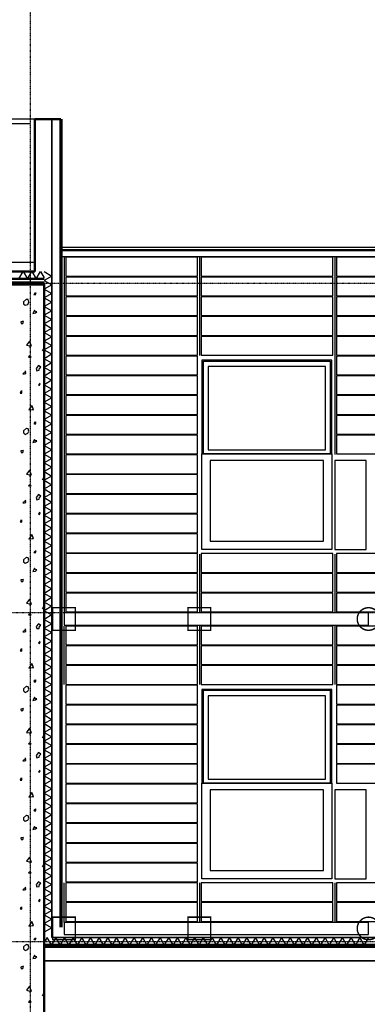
# Model space of a CAD drawing. Header units: millimetres. Extents: x 361 to 67326, y 666 to 56869.
# Tile 38 of 129: x 23547 to 27246, y 30385 to 40852. Entities that reach past the tile are written whole.
import ezdxf

# ---------------------------------------------------------------- set-up
doc = ezdxf.new("R2010")
doc.units = ezdxf.units.MM
doc.linetypes.add('DASHDOT', pattern=[25.4, 12.7, -6.35, 0, -6.35])
for name, color, linetype in [('alu uprof', 3, 'Continuous'), ('alu vprof', 3, 'Continuous'), ('beugels', 3, 'Continuous'), ('keramiek', 1, 'Continuous'), ('kozijn', 2, 'Continuous'), ('stramien', 1, 'DASHDOT'), ('vanarris', 253, 'Continuous')]:
    doc.layers.add(name, color=color, linetype=linetype)

# ---------------------------------------------------------------- blocks, each defined once
blk = doc.blocks.new('*U72')
at = {"layer": 'stramien', "color": 1, "ltscale": 0.5}
blk.add_lwpolyline([(0, 21501), (0, -25501)], dxfattribs=at)
blk = doc.blocks.new('*U71')
at = {"layer": 'stramien', "color": 0, "linetype": 'ByBlock', "lineweight": -2, "transparency": 16777216}
blk.add_blockref('*U72', (14400, 0), dxfattribs=at)
blk = doc.blocks.new('*U258')
at = {"layer": 'keramiek'}
blk.add_lwpolyline([(20, -100), (1420, -100), (1420, 100), (20, 100)], close=True, dxfattribs=at)
blk = doc.blocks.new('*U259')
at = {"layer": 'keramiek', "color": 0, "linetype": 'ByBlock', "lineweight": -2, "transparency": 16777216}
for p in [(0, 420), (0, 210), (0, 0)]:
    blk.add_blockref('*U258', p, dxfattribs=at)
blk = doc.blocks.new('*U260')
at = {"layer": 'keramiek'}
blk.add_lwpolyline([(-340, -100), (340, -100), (340, 100), (-340, 100)], close=True, dxfattribs=at)
blk = doc.blocks.new('*U261')
at = {"layer": 'alu uprof', "color": 0, "linetype": 'ByBlock', "lineweight": -2, "transparency": 16777216}
for p in [(0, 420), (0, 210), (0, 0)]:
    blk.add_blockref('*U260', p, dxfattribs=at)
blk = doc.blocks.new('*U262')
at = {"layer": 'keramiek'}
blk.add_lwpolyline([(20, -100), (1420, -100), (1420, 100), (20, 100)], close=True, dxfattribs=at)
blk = doc.blocks.new('*U263')
at = {"layer": 'keramiek', "color": 0, "linetype": 'ByBlock', "lineweight": -2, "transparency": 16777216}
for p in [(0, 840), (1440, 840), (0, 630), (1440, 630), (0, 420), (1440, 420), (0, 210), (1440, 210), (0, 0), (1440, 0)]:
    blk.add_blockref('*U262', p, dxfattribs=at)
blk = doc.blocks.new('*U264')
at = {"layer": 'keramiek'}
blk.add_lwpolyline([(-340, -100), (340, -100), (340, 100), (-340, 100)], close=True, dxfattribs=at)
blk = doc.blocks.new('*U265')
at = {"layer": 'alu uprof', "color": 0, "linetype": 'ByBlock', "lineweight": -2, "transparency": 16777216}
for p in [(0, 1890), (0, 1680), (0, 1470), (0, 1260), (0, 1050), (0, 840), (0, 630), (0, 420), (0, 210), (0, 0)]:
    blk.add_blockref('*U264', p, dxfattribs=at)
blk = doc.blocks.new('*U266')
at = {"layer": 'keramiek'}
blk.add_lwpolyline([(20, -100), (1420, -100), (1420, 100), (20, 100)], close=True, dxfattribs=at)
blk = doc.blocks.new('*U267')
at = {"layer": 'keramiek', "color": 0, "linetype": 'ByBlock', "lineweight": -2, "transparency": 16777216}
for p in [(0, 210), (0, 0)]:
    blk.add_blockref('*U266', p, dxfattribs=at)
blk = doc.blocks.new('*U268')
at = {"layer": 'keramiek'}
blk.add_lwpolyline([(-340, -100), (340, -100), (340, 100), (-340, 100)], close=True, dxfattribs=at)
blk = doc.blocks.new('*U269')
at = {"layer": 'alu uprof', "color": 0, "linetype": 'ByBlock', "lineweight": -2, "transparency": 16777216}
for p in [(0, 210), (0, 0)]:
    blk.add_blockref('*U268', p, dxfattribs=at)
blk = doc.blocks.new('*U270')
at = {"layer": 'keramiek'}
blk.add_lwpolyline([(20, -100), (1420, -100), (1420, 100), (20, 100)], close=True, dxfattribs=at)
blk = doc.blocks.new('*U271')
at = {"layer": 'keramiek', "color": 0, "linetype": 'ByBlock', "lineweight": -2, "transparency": 16777216}
for p in [(0, 420), (1440, 420), (0, 210), (1440, 210), (0, 0), (1440, 0)]:
    blk.add_blockref('*U270', p, dxfattribs=at)
blk = doc.blocks.new('*U272')
at = {"layer": 'keramiek'}
blk.add_lwpolyline([(-340, -100), (340, -100), (340, 100), (-340, 100)], close=True, dxfattribs=at)
blk = doc.blocks.new('*U273')
at = {"layer": 'alu uprof', "color": 0, "linetype": 'ByBlock', "lineweight": -2, "transparency": 16777216}
for p in [(0, 1470), (0, 1260), (0, 1050), (0, 840), (0, 630), (0, 420), (0, 210), (0, 0)]:
    blk.add_blockref('*U272', p, dxfattribs=at)
blk = doc.blocks.new('*U280')
at = {"layer": 'keramiek'}
blk.add_lwpolyline([(20, -100), (1420, -100), (1420, 100), (20, 100)], close=True, dxfattribs=at)
blk = doc.blocks.new('*U281')
at = {"layer": 'keramiek', "color": 0, "linetype": 'ByBlock', "lineweight": -2, "transparency": 16777216}
for p in [(0, 2940), (0, 2730), (0, 2520), (0, 2310), (0, 2100), (0, 1890), (0, 1680), (0, 1470), (0, 1260), (0, 1050), (0, 840), (0, 630), (0, 420), (0, 210), (0, 0)]:
    blk.add_blockref('*U280', p, dxfattribs=at)
blk = doc.blocks.new('*U278')
at = {"layer": 'keramiek'}
blk.add_lwpolyline([(20, -100), (1420, -100), (1420, 100), (20, 100)], close=True, dxfattribs=at)
blk = doc.blocks.new('*U279')
at = {"layer": 'keramiek', "color": 0, "linetype": 'ByBlock', "lineweight": -2, "transparency": 16777216}
for p in [(0, 2520), (0, 2310), (0, 2100), (0, 1890), (0, 1680), (0, 1470), (0, 1260), (0, 1050), (0, 840), (0, 630), (0, 420), (0, 210), (0, 0)]:
    blk.add_blockref('*U278', p, dxfattribs=at)

msp = doc.modelspace()

# ---------------------------------------------------------------- linework, layer by layer
at = {"layer": 'alu uprof'}
for points in [[(23983.9, 38336.2), (41358.9, 38336.2), (41358.9, 38431.2), (23983.9, 38431.2)], [(24018.9, 34416.2), (27258.9, 34416.2), (27258.9, 34546.2), (24018.9, 34546.2)], [(24018.9, 31126.2), (27258.9, 31126.2), (27258.9, 31256.2), (24018.9, 31256.2)]]:
    msp.add_lwpolyline(points, close=True, dxfattribs=at)
at = {"layer": 'alu vprof'}
for points in [[(24018.9, 38326.2), (24018.9, 34551.2)], [(25458.9, 38326.2), (25458.9, 37281.2)], [(26898.9, 38325.5), (26898.9, 36231.2)], [(25458.9, 35171.2), (25458.9, 34551.2)], [(26898.9, 35171.2), (26898.9, 34551.2)], [(24018.9, 33786.2), (24018.9, 34406.2)], [(25458.9, 34406.2), (25458.9, 33786.2)], [(26898.9, 34406.2), (26898.9, 33786.2)], [(24018.9, 31256.2), (24018.9, 31676.2)], [(25458.9, 31676.2), (25458.9, 31256.2)], [(26898.9, 31676.2), (26898.9, 31256.2)]]:
    msp.add_lwpolyline(points, dxfattribs=at)
at = {"layer": 'beugels', "color": 93, "const_width": 15}
for points in [[(24138.9, 34361.2), (23898.9, 34361.2), (23898.9, 34601.2), (24138.9, 34601.2)], [(25578.9, 34361.2), (25338.9, 34361.2), (25338.9, 34601.2), (25578.9, 34601.2)], [(24138.9, 31071.2), (23898.9, 31071.2), (23898.9, 31311.2), (24138.9, 31311.2)], [(25578.9, 31071.2), (25338.9, 31071.2), (25338.9, 31311.2), (25578.9, 31311.2)]]:
    msp.add_lwpolyline(points, close=True, dxfattribs=at)
at = {"layer": 'beugels', "color": 10, "const_width": 10}
for points in [[(24018.9, 34416.2), (24018.9, 34546.2)], [(24018.9, 31126.2), (24018.9, 31256.2)]]:
    msp.add_lwpolyline(points, dxfattribs=at)
at = {"layer": 'beugels', "color": 10, "const_width": 15}
for points in [[(27379, 34482.1, 0.4120639), (27258.9, 34601.3, 0.4123618), (27138.8, 34481.9, 0.4160677), (27258.9, 34361.1, 0.4163665)], [(27379, 31192.1, 0.4120639), (27258.9, 31311.3, 0.4123618), (27138.8, 31191.9, 0.4160677), (27258.9, 31071.1, 0.4163665)]]:
    msp.add_lwpolyline(points, format="xyb", close=True, dxfattribs=at)
at = {"layer": 'kozijn', "color": 1}
for points in [[(26869.5, 36236.2), (26869.5, 37231.5), (25485.2, 37231.5), (25485.2, 36232.2)], [(26869.5, 32736.2), (26869.5, 33731.5), (25485.2, 33731.5), (25485.2, 32732.2)]]:
    msp.add_lwpolyline(points, dxfattribs=at)
at = {"layer": 'kozijn'}
for points in [[(25502.2, 37223.5), (26852.1, 37223.5), (26852.1, 36236.2), (25502.2, 36236.2)], [(26802.5, 37164.5), (25551.9, 37164.5), (25551.9, 36278.6), (26802.5, 36278.6)], [(25484.5, 36236.2), (26868.5, 36236.2), (26868.5, 35220.5), (25484.5, 35220.5)], [(25574.5, 35307.5), (26778.5, 35307.5), (26778.5, 36165.5), (25574.5, 36165.5)], [(26899.9, 35220.5), (27233.9, 35220.5), (27233.9, 36165.5), (26899.9, 36165.5)], [(25502.2, 33723.5), (26852.1, 33723.5), (26852.1, 32736.2), (25502.2, 32736.2)], [(26802.5, 33664.5), (25551.9, 33664.5), (25551.9, 32778.6), (26802.5, 32778.6)], [(25484.5, 32736.2), (26868.5, 32736.2), (26868.5, 31720.5), (25484.5, 31720.5)], [(25574.5, 31807.5), (26778.5, 31807.5), (26778.5, 32665.5), (25574.5, 32665.5)], [(26899.9, 31720.5), (27233.9, 31720.5), (27233.9, 32665.5), (26899.9, 32665.5)]]:
    msp.add_lwpolyline(points, close=True, dxfattribs=at)
at = {"layer": 'stramien', "color": 1, "ltscale": 0.5}
for points in [[(1736.5, 38051.2), (67326.2, 38051.2)], [(1736.5, 34551.2), (67326.2, 34551.2)], [(1736.5, 31051.2), (67326.2, 31051.2)]]:
    msp.add_lwpolyline(points, dxfattribs=at)
at = {"layer": 'vanarris', "lineweight": 25}
for p, q in [((23983.9, 39796.2), (16158.9, 39796.2)), ((23983.9, 38336.2), (23983.9, 39796.2)), ((23658.9, 39746.2), (16438.9, 39746.2)), ((16438.9, 38276.2), (23708.9, 38276.2)), ((23538.9, 38096.2), (23583.9, 38176.2)), ((23583.9, 38176.2), (23631.4, 38096.2)), ((23631.4, 38096.2), (23676.4, 38176.2)), ((23676.4, 38176.2), (23721.4, 38096.2)), ((23721.4, 38096.2), (23768.9, 38176.2)), ((23768.9, 38176.2), (23808.9, 38108.7)), ((23808.9, 38173.7), (23888.9, 38126.2)), ((23888.9, 38126.2), (23808.9, 38081.2)), ((23808.9, 38081.2), (23888.9, 38033.7)), ((23888.9, 38033.7), (23808.9, 37988.7)), ((23711.4, 37948.7), (23698.9, 37931.2)), ((23698.9, 37931.2), (23711.4, 37926.2)), ((23721.4, 37943.7), (23711.4, 37946.2)), ((23711.4, 37926.2), (23721.4, 37943.7)), ((23808.9, 37988.7), (23888.9, 37941.2)), ((23888.9, 37941.2), (23808.9, 37896.2)), ((23808.9, 37896.2), (23888.9, 37848.7)), ((23621.4, 37881.2), (23586.4, 37853.7)), ((23586.4, 37853.7), (23586.4, 37831.2)), ((23586.4, 37831.2), (23606.4, 37816.2)), ((23606.4, 37816.2), (23633.9, 37826.2)), ((23638.9, 37876.2), (23621.4, 37878.7)), ((23633.9, 37826.2), (23646.4, 37848.7)), ((23646.4, 37848.7), (23638.9, 37876.2)), ((23888.9, 37848.7), (23808.9, 37803.7)), ((23808.9, 37803.7), (23888.9, 37756.2)), ((23703.9, 37763.7), (23688.9, 37728.7)), ((23688.9, 37728.7), (23713.9, 37736.2)), ((23716.4, 37748.7), (23703.9, 37763.7)), ((23713.9, 37736.2), (23728.9, 37746.2)), ((23728.9, 37746.2), (23716.4, 37748.7)), ((23888.9, 37756.2), (23808.9, 37711.2)), ((23808.9, 37711.2), (23888.9, 37663.7)), ((23583.9, 37646.2), (23558.9, 37638.7)), ((23558.9, 37638.7), (23563.9, 37621.2)), ((23563.9, 37621.2), (23581.4, 37623.7)), ((23581.4, 37623.7), (23588.9, 37648.7)), ((23888.9, 37663.7), (23808.9, 37618.7)), ((23808.9, 37618.7), (23888.9, 37571.2)), ((23888.9, 37571.2), (23808.9, 37526.2)), ((23808.9, 37526.2), (23888.9, 37481.2)), ((23888.9, 37481.2), (23808.9, 37433.7)), ((23651.4, 37436.2), (23621.4, 37391.2)), ((23621.4, 37391.2), (23653.9, 37386.2)), ((23658.9, 37413.7), (23651.4, 37436.2)), ((23653.9, 37386.2), (23656.4, 37368.7)), ((23656.4, 37368.7), (23671.4, 37388.7)), ((23671.4, 37388.7), (23658.9, 37413.7)), ((23808.9, 37433.7), (23888.9, 37388.7)), ((23888.9, 37388.7), (23808.9, 37341.2)), ((23651.4, 37281.2), (23641.4, 37266.2)), ((23641.4, 37266.2), (23668.9, 37266.2)), ((23668.9, 37266.2), (23651.4, 37281.2)), ((23808.9, 37341.2), (23788.9, 37333.7)), ((23791.4, 37333.7), (23803.9, 37353.7)), ((23803.9, 37353.7), (23808.9, 37351.2)), ((23808.9, 37341.2), (23888.9, 37296.2)), ((23888.9, 37296.2), (23808.9, 37248.7)), ((23746.4, 37176.2), (23721.4, 37143.7)), ((23771.4, 37158.7), (23746.4, 37176.2)), ((23808.9, 37248.7), (23888.9, 37203.7)), ((23888.9, 37203.7), (23808.9, 37156.2)), ((23611.4, 37116.2), (23581.4, 37088.7)), ((23581.4, 37088.7), (23598.9, 37088.7)), ((23598.9, 37088.7), (23611.4, 37091.2)), ((23611.4, 37091.2), (23608.9, 37118.7)), ((23721.4, 37143.7), (23731.4, 37121.2)), ((23731.4, 37121.2), (23753.9, 37126.2)), ((23753.9, 37126.2), (23756.4, 37146.2)), ((23756.4, 37146.2), (23771.4, 37158.7)), ((23808.9, 37156.2), (23888.9, 37111.2)), ((23888.9, 37111.2), (23808.9, 37063.7)), ((23808.9, 37063.7), (23888.9, 37018.7)), ((23761.4, 36986.2), (23746.4, 36968.7)), ((23746.4, 36968.7), (23756.4, 36966.2)), ((23756.4, 36966.2), (23763.9, 36981.2)), ((23763.9, 36981.2), (23758.9, 36986.2)), ((23888.9, 37018.7), (23808.9, 36971.2)), ((23808.9, 36971.2), (23888.9, 36926.2)), ((23563.9, 36906.2), (23551.4, 36883.7)), ((23551.4, 36883.7), (23568.9, 36881.2)), ((23568.9, 36881.2), (23568.9, 36908.7)), ((23888.9, 36926.2), (23808.9, 36878.7)), ((23808.9, 36878.7), (23888.9, 36833.7)), ((23676.4, 36751.2), (23646.4, 36703.7)), ((23686.4, 36726.2), (23676.4, 36751.2)), ((23888.9, 36833.7), (23808.9, 36786.2)), ((23808.9, 36786.2), (23888.9, 36741.2)), ((23888.9, 36741.2), (23808.9, 36693.7)), ((23646.4, 36703.7), (23678.9, 36708.7)), ((23678.9, 36708.7), (23693.9, 36706.2)), ((23693.9, 36706.2), (23686.4, 36726.2)), ((23808.9, 36693.7), (23888.9, 36648.7)), ((23888.9, 36648.7), (23808.9, 36601.2)), ((23711.4, 36576.2), (23698.9, 36561.2)), ((23698.9, 36561.2), (23711.4, 36553.7)), ((23721.4, 36571.2), (23711.4, 36573.7)), ((23711.4, 36553.7), (23721.4, 36571.2)), ((23808.9, 36601.2), (23888.9, 36556.2)), ((23888.9, 36556.2), (23808.9, 36508.7)), ((23621.4, 36511.2), (23586.4, 36481.2)), ((23586.4, 36481.2), (23586.4, 36461.2)), ((23586.4, 36461.2), (23606.4, 36443.7)), ((23606.4, 36443.7), (23633.9, 36456.2)), ((23638.9, 36503.7), (23621.4, 36506.2)), ((23633.9, 36456.2), (23646.4, 36478.7)), ((23646.4, 36478.7), (23638.9, 36503.7)), ((23808.9, 36508.7), (23888.9, 36463.7)), ((23888.9, 36463.7), (23808.9, 36416.2)), ((23703.9, 36391.2), (23688.9, 36356.2)), ((23688.9, 36356.2), (23713.9, 36363.7)), ((23716.4, 36376.2), (23703.9, 36391.2)), ((23713.9, 36363.7), (23728.9, 36373.7)), ((23728.9, 36373.7), (23716.4, 36376.2)), ((23808.9, 36416.2), (23888.9, 36371.2)), ((23888.9, 36371.2), (23808.9, 36326.2)), ((23808.9, 36326.2), (23888.9, 36278.7)), ((23583.9, 36273.7), (23558.9, 36268.7)), ((23558.9, 36268.7), (23563.9, 36251.2)), ((23563.9, 36251.2), (23581.4, 36251.2)), ((23581.4, 36251.2), (23588.9, 36276.2)), ((23888.9, 36278.7), (23808.9, 36233.7)), ((23808.9, 36233.7), (23888.9, 36186.2)), ((23888.9, 36186.2), (23808.9, 36141.2)), ((23808.9, 36141.2), (23888.9, 36093.7)), ((23651.4, 36063.7), (23621.4, 36021.2)), ((23621.4, 36021.2), (23653.9, 36013.7)), ((23658.9, 36041.2), (23651.4, 36063.7)), ((23653.9, 36013.7), (23656.4, 35996.2)), ((23656.4, 35996.2), (23671.4, 36016.2)), ((23671.4, 36016.2), (23658.9, 36041.2)), ((23888.9, 36093.7), (23808.9, 36048.7)), ((23808.9, 36048.7), (23888.9, 36001.2)), ((23651.4, 35908.7), (23641.4, 35896.2)), ((23668.9, 35896.2), (23651.4, 35908.7)), ((23808.9, 35968.7), (23788.9, 35961.2)), ((23791.4, 35961.2), (23803.9, 35983.7)), ((23803.9, 35983.7), (23808.9, 35978.7)), ((23888.9, 36001.2), (23808.9, 35956.2)), ((23808.9, 35956.2), (23888.9, 35908.7)), ((23888.9, 35908.7), (23808.9, 35863.7)), ((23641.4, 35896.2), (23668.9, 35896.2)), ((23746.4, 35803.7), (23721.4, 35773.7)), ((23771.4, 35786.2), (23746.4, 35803.7)), ((23808.9, 35863.7), (23888.9, 35816.2)), ((23888.9, 35816.2), (23808.9, 35771.2)), ((23611.4, 35743.7), (23581.4, 35716.2)), ((23581.4, 35716.2), (23598.9, 35716.2)), ((23598.9, 35716.2), (23611.4, 35721.2)), ((23611.4, 35721.2), (23608.9, 35746.2)), ((23721.4, 35773.7), (23731.4, 35748.7)), ((23731.4, 35748.7), (23753.9, 35753.7)), ((23753.9, 35753.7), (23756.4, 35776.2)), ((23756.4, 35776.2), (23771.4, 35786.2)), ((23808.9, 35771.2), (23888.9, 35723.7)), ((23888.9, 35723.7), (23808.9, 35678.7)), ((23761.4, 35616.2), (23746.4, 35598.7)), ((23746.4, 35598.7), (23756.4, 35593.7)), ((23756.4, 35593.7), (23763.9, 35608.7)), ((23763.9, 35608.7), (23758.9, 35613.7)), ((23808.9, 35678.7), (23888.9, 35631.2)), ((23888.9, 35631.2), (23808.9, 35586.2)), ((23563.9, 35533.7), (23551.4, 35513.7)), ((23551.4, 35513.7), (23568.9, 35511.2)), ((23568.9, 35511.2), (23568.9, 35536.2)), ((23808.9, 35586.2), (23888.9, 35538.7)), ((23888.9, 35538.7), (23808.9, 35493.7)), ((23808.9, 35493.7), (23888.9, 35446.2)), ((23888.9, 35446.2), (23808.9, 35401.2)), ((23808.9, 35401.2), (23888.9, 35353.7)), ((23676.4, 35378.7), (23646.4, 35331.2)), ((23646.4, 35331.2), (23678.9, 35338.7)), ((23686.4, 35356.2), (23676.4, 35378.7)), ((23678.9, 35338.7), (23693.9, 35336.2)), ((23693.9, 35336.2), (23686.4, 35356.2)), ((23888.9, 35353.7), (23808.9, 35308.7)), ((23808.9, 35308.7), (23888.9, 35261.2)), ((23711.4, 35203.7), (23698.9, 35188.7)), ((23698.9, 35188.7), (23711.4, 35183.7)), ((23711.4, 35183.7), (23721.4, 35201.2)), ((23721.4, 35201.2), (23711.4, 35201.2)), ((23888.9, 35261.2), (23808.9, 35216.2)), ((23808.9, 35216.2), (23888.9, 35171.2)), ((23888.9, 35171.2), (23808.9, 35123.7)), ((23621.4, 35138.7), (23586.4, 35111.2)), ((23586.4, 35111.2), (23586.4, 35088.7)), ((23586.4, 35088.7), (23606.4, 35073.7)), ((23606.4, 35073.7), (23633.9, 35083.7)), ((23638.9, 35131.2), (23621.4, 35133.7)), ((23633.9, 35083.7), (23646.4, 35106.2)), ((23646.4, 35106.2), (23638.9, 35131.2)), ((23808.9, 35123.7), (23888.9, 35078.7)), ((23888.9, 35078.7), (23808.9, 35031.2)), ((23703.9, 35021.2), (23688.9, 34986.2)), ((23688.9, 34986.2), (23713.9, 34991.2)), ((23716.4, 35006.2), (23703.9, 35021.2)), ((23713.9, 34991.2), (23728.9, 35003.7)), ((23728.9, 35003.7), (23716.4, 35006.2)), ((23808.9, 35031.2), (23888.9, 34986.2)), ((23888.9, 34986.2), (23808.9, 34938.7)), ((23583.9, 34901.2), (23558.9, 34896.2)), ((23558.9, 34896.2), (23563.9, 34878.7)), ((23563.9, 34878.7), (23581.4, 34881.2)), ((23581.4, 34881.2), (23588.9, 34903.7)), ((23808.9, 34938.7), (23888.9, 34893.7)), ((23888.9, 34893.7), (23808.9, 34846.2)), ((23808.9, 34846.2), (23888.9, 34801.2)), ((23888.9, 34801.2), (23808.9, 34753.7)), ((23808.9, 34753.7), (23888.9, 34708.7)), ((23651.4, 34693.7), (23621.4, 34648.7)), ((23621.4, 34648.7), (23653.9, 34641.2)), ((23658.9, 34671.2), (23651.4, 34693.7)), ((23671.4, 34643.7), (23658.9, 34671.2)), ((23888.9, 34708.7), (23808.9, 34661.2)), ((23808.9, 34661.2), (23888.9, 34616.2)), ((23653.9, 34641.2), (23656.4, 34623.7)), ((23656.4, 34623.7), (23671.4, 34643.7)), ((23808.9, 34598.7), (23788.9, 34588.7)), ((23791.4, 34588.7), (23803.9, 34611.2)), ((23803.9, 34611.2), (23808.9, 34608.7)), ((23888.9, 34616.2), (23808.9, 34568.7)), ((23808.9, 34568.7), (23888.9, 34523.7)), ((23651.4, 34536.2), (23641.4, 34523.7)), ((23641.4, 34523.7), (23668.9, 34523.7)), ((23668.9, 34523.7), (23651.4, 34536.2)), ((23888.9, 34523.7), (23808.9, 34476.2)), ((23808.9, 34476.2), (23888.9, 34431.2)), ((23611.4, 34373.7), (23581.4, 34343.7)), ((23581.4, 34343.7), (23598.9, 34343.7)), ((23598.9, 34343.7), (23611.4, 34348.7)), ((23611.4, 34348.7), (23608.9, 34376.2)), ((23746.4, 34431.2), (23721.4, 34401.2)), ((23721.4, 34401.2), (23731.4, 34378.7)), ((23731.4, 34378.7), (23753.9, 34381.2)), ((23771.4, 34413.7), (23746.4, 34431.2)), ((23753.9, 34381.2), (23756.4, 34403.7)), ((23756.4, 34403.7), (23771.4, 34413.7)), ((23888.9, 34431.2), (23808.9, 34383.7)), ((23808.9, 34383.7), (23888.9, 34338.7)), ((23888.9, 34338.7), (23808.9, 34291.2)), ((23761.4, 34243.7), (23746.4, 34226.2)), ((23756.4, 34221.2), (23763.9, 34238.7)), ((23763.9, 34238.7), (23758.9, 34241.2)), ((23808.9, 34291.2), (23888.9, 34246.2)), ((23888.9, 34246.2), (23808.9, 34198.7)), ((23563.9, 34163.7), (23551.4, 34141.2)), ((23551.4, 34141.2), (23568.9, 34138.7)), ((23568.9, 34138.7), (23568.9, 34166.2)), ((23746.4, 34226.2), (23756.4, 34221.2)), ((23808.9, 34198.7), (23888.9, 34153.7)), ((23888.9, 34153.7), (23808.9, 34106.2)), ((23808.9, 34106.2), (23888.9, 34061.2)), ((23888.9, 34061.2), (23808.9, 34016.2)), ((23676.4, 34008.7), (23646.4, 33958.7)), ((23646.4, 33958.7), (23678.9, 33966.2)), ((23686.4, 33983.7), (23676.4, 34008.7)), ((23678.9, 33966.2), (23693.9, 33963.7)), ((23693.9, 33963.7), (23686.4, 33983.7)), ((23808.9, 34016.2), (23888.9, 33968.7)), ((23888.9, 33968.7), (23808.9, 33923.7)), ((23808.9, 33923.7), (23888.9, 33876.2)), ((23711.4, 33833.7), (23698.9, 33818.7)), ((23698.9, 33818.7), (23711.4, 33811.2)), ((23721.4, 33828.7), (23711.4, 33831.2)), ((23711.4, 33811.2), (23721.4, 33828.7)), ((23888.9, 33876.2), (23808.9, 33831.2)), ((23808.9, 33831.2), (23888.9, 33783.7)), ((23621.4, 33766.2), (23586.4, 33738.7)), ((23586.4, 33738.7), (23586.4, 33716.2)), ((23586.4, 33716.2), (23606.4, 33701.2)), ((23606.4, 33701.2), (23633.9, 33713.7)), ((23638.9, 33761.2), (23621.4, 33763.7)), ((23633.9, 33713.7), (23646.4, 33733.7)), ((23646.4, 33733.7), (23638.9, 33761.2)), ((23888.9, 33783.7), (23808.9, 33738.7)), ((23808.9, 33738.7), (23888.9, 33691.2)), ((23703.9, 33648.7), (23688.9, 33613.7)), ((23688.9, 33613.7), (23713.9, 33621.2)), ((23716.4, 33633.7), (23703.9, 33648.7)), ((23713.9, 33621.2), (23728.9, 33631.2)), ((23728.9, 33631.2), (23716.4, 33633.7)), ((23888.9, 33691.2), (23808.9, 33646.2)), ((23808.9, 33646.2), (23888.9, 33598.7)), ((23583.9, 33531.2), (23558.9, 33523.7)), ((23558.9, 33523.7), (23563.9, 33506.2)), ((23563.9, 33506.2), (23581.4, 33508.7)), ((23581.4, 33508.7), (23588.9, 33533.7)), ((23888.9, 33598.7), (23808.9, 33553.7)), ((23808.9, 33553.7), (23888.9, 33506.2)), ((23888.9, 33506.2), (23808.9, 33461.2)), ((23808.9, 33461.2), (23888.9, 33413.7)), ((23888.9, 33413.7), (23808.9, 33368.7)), ((23651.4, 33321.2), (23621.4, 33276.2)), ((23658.9, 33298.7), (23651.4, 33321.2)), ((23671.4, 33273.7), (23658.9, 33298.7)), ((23808.9, 33368.7), (23888.9, 33321.2)), ((23888.9, 33321.2), (23808.9, 33276.2)), ((23621.4, 33276.2), (23653.9, 33271.2)), ((23653.9, 33271.2), (23656.4, 33253.7)), ((23656.4, 33253.7), (23671.4, 33273.7)), ((23808.9, 33226.2), (23788.9, 33218.7)), ((23791.4, 33218.7), (23803.9, 33241.2)), ((23803.9, 33241.2), (23808.9, 33236.2)), ((23808.9, 33276.2), (23888.9, 33228.7)), ((23888.9, 33228.7), (23808.9, 33183.7)), ((23808.9, 33183.7), (23888.9, 33136.2)), ((23651.4, 33166.2), (23641.4, 33153.7)), ((23641.4, 33153.7), (23668.9, 33153.7)), ((23668.9, 33153.7), (23651.4, 33166.2)), ((23888.9, 33136.2), (23808.9, 33091.2)), ((23808.9, 33091.2), (23888.9, 33043.7)), ((23611.4, 33001.2), (23581.4, 32973.7)), ((23581.4, 32973.7), (23598.9, 32973.7)), ((23598.9, 32973.7), (23611.4, 32976.2)), ((23611.4, 32976.2), (23608.9, 33003.7)), ((23746.4, 33061.2), (23721.4, 33031.2)), ((23721.4, 33031.2), (23731.4, 33006.2)), ((23731.4, 33006.2), (23753.9, 33011.2)), ((23771.4, 33043.7), (23746.4, 33061.2)), ((23753.9, 33011.2), (23756.4, 33031.2)), ((23756.4, 33031.2), (23771.4, 33043.7)), ((23888.9, 33043.7), (23808.9, 32998.7)), ((23808.9, 32998.7), (23888.9, 32951.2)), ((23761.4, 32871.2), (23746.4, 32856.2)), ((23763.9, 32866.2), (23758.9, 32871.2)), ((23888.9, 32951.2), (23808.9, 32906.2)), ((23808.9, 32906.2), (23888.9, 32861.2)), ((23563.9, 32791.2), (23551.4, 32768.7)), ((23551.4, 32768.7), (23568.9, 32766.2)), ((23568.9, 32766.2), (23568.9, 32793.7)), ((23746.4, 32856.2), (23756.4, 32851.2)), ((23756.4, 32851.2), (23763.9, 32866.2)), ((23888.9, 32861.2), (23808.9, 32813.7)), ((23808.9, 32813.7), (23888.9, 32768.7)), ((23888.9, 32768.7), (23808.9, 32721.2)), ((23808.9, 32721.2), (23888.9, 32676.2)), ((23888.9, 32676.2), (23808.9, 32628.7)), ((23676.4, 32636.2), (23646.4, 32588.7)), ((23646.4, 32588.7), (23678.9, 32593.7)), ((23686.4, 32611.2), (23676.4, 32636.2)), ((23678.9, 32593.7), (23693.9, 32591.2)), ((23693.9, 32591.2), (23686.4, 32611.2)), ((23808.9, 32628.7), (23888.9, 32583.7)), ((23888.9, 32583.7), (23808.9, 32536.2)), ((23711.4, 32461.2), (23698.9, 32446.2)), ((23721.4, 32456.2), (23711.4, 32458.7)), ((23711.4, 32438.7), (23721.4, 32456.2)), ((23808.9, 32536.2), (23888.9, 32491.2)), ((23888.9, 32491.2), (23808.9, 32443.7)), ((23621.4, 32396.2), (23586.4, 32366.2)), ((23586.4, 32366.2), (23586.4, 32346.2)), ((23586.4, 32346.2), (23606.4, 32331.2)), ((23638.9, 32388.7), (23621.4, 32391.2)), ((23633.9, 32341.2), (23646.4, 32363.7)), ((23646.4, 32363.7), (23638.9, 32388.7)), ((23698.9, 32446.2), (23711.4, 32438.7)), ((23808.9, 32443.7), (23888.9, 32398.7)), ((23888.9, 32398.7), (23808.9, 32351.2)), ((23808.9, 32351.2), (23888.9, 32306.2)), ((23606.4, 32331.2), (23633.9, 32341.2)), ((23703.9, 32276.2), (23688.9, 32243.7)), ((23688.9, 32243.7), (23713.9, 32248.7)), ((23716.4, 32261.2), (23703.9, 32276.2)), ((23713.9, 32248.7), (23728.9, 32261.2)), ((23728.9, 32261.2), (23716.4, 32261.2)), ((23888.9, 32306.2), (23808.9, 32258.7)), ((23808.9, 32258.7), (23888.9, 32213.7)), ((23583.9, 32158.7), (23558.9, 32153.7)), ((23558.9, 32153.7), (23563.9, 32136.2)), ((23563.9, 32136.2), (23581.4, 32138.7)), ((23581.4, 32138.7), (23588.9, 32161.2)), ((23888.9, 32213.7), (23808.9, 32166.2)), ((23808.9, 32166.2), (23888.9, 32121.2)), ((23888.9, 32121.2), (23808.9, 32073.7)), ((23808.9, 32073.7), (23888.9, 32028.7)), ((23651.4, 31948.7), (23621.4, 31906.2)), ((23658.9, 31928.7), (23651.4, 31948.7)), ((23671.4, 31901.2), (23658.9, 31928.7)), ((23888.9, 32028.7), (23808.9, 31981.2)), ((23808.9, 31981.2), (23888.9, 31936.2)), ((23888.9, 31936.2), (23808.9, 31888.7)), ((23621.4, 31906.2), (23653.9, 31898.7)), ((23653.9, 31898.7), (23656.4, 31881.2)), ((23656.4, 31881.2), (23671.4, 31901.2)), ((23808.9, 31853.7), (23788.9, 31846.2)), ((23791.4, 31846.2), (23803.9, 31868.7)), ((23803.9, 31868.7), (23808.9, 31863.7)), ((23808.9, 31888.7), (23888.9, 31843.7)), ((23888.9, 31843.7), (23808.9, 31796.2)), ((23651.4, 31793.7), (23641.4, 31781.2)), ((23641.4, 31781.2), (23668.9, 31781.2)), ((23668.9, 31781.2), (23651.4, 31793.7)), ((23808.9, 31796.2), (23888.9, 31751.2)), ((23888.9, 31751.2), (23808.9, 31706.2)), ((23611.4, 31628.7), (23581.4, 31601.2)), ((23611.4, 31606.2), (23608.9, 31631.2)), ((23746.4, 31688.7), (23721.4, 31658.7)), ((23721.4, 31658.7), (23731.4, 31633.7)), ((23731.4, 31633.7), (23753.9, 31638.7)), ((23771.4, 31671.2), (23746.4, 31688.7)), ((23753.9, 31638.7), (23756.4, 31661.2)), ((23756.4, 31661.2), (23771.4, 31671.2)), ((23808.9, 31706.2), (23888.9, 31658.7)), ((23888.9, 31658.7), (23808.9, 31613.7)), ((23808.9, 31613.7), (23888.9, 31566.2)), ((23581.4, 31601.2), (23598.9, 31601.2)), ((23598.9, 31601.2), (23611.4, 31606.2)), ((23888.9, 31566.2), (23808.9, 31521.2)), ((23808.9, 31521.2), (23888.9, 31473.7)), ((23563.9, 31418.7), (23551.4, 31398.7)), ((23568.9, 31396.2), (23568.9, 31421.2)), ((23761.4, 31501.2), (23746.4, 31483.7)), ((23746.4, 31483.7), (23756.4, 31478.7)), ((23756.4, 31478.7), (23763.9, 31493.7)), ((23763.9, 31493.7), (23758.9, 31498.7)), ((23888.9, 31473.7), (23808.9, 31428.7)), ((23808.9, 31428.7), (23888.9, 31381.2)), ((23551.4, 31398.7), (23568.9, 31396.2)), ((23888.9, 31381.2), (23808.9, 31336.2)), ((23808.9, 31336.2), (23888.9, 31288.7)), ((23676.4, 31263.7), (23646.4, 31216.2)), ((23646.4, 31216.2), (23678.9, 31223.7)), ((23686.4, 31241.2), (23676.4, 31263.7)), ((23678.9, 31223.7), (23693.9, 31221.2)), ((23693.9, 31221.2), (23686.4, 31241.2)), ((23888.9, 31288.7), (23808.9, 31243.7)), ((23808.9, 31243.7), (23888.9, 31196.2)), ((23888.9, 31196.2), (23808.9, 31151.2)), ((23711.4, 31088.7), (23698.9, 31073.7)), ((23808.9, 31151.2), (23813.9, 31146.2)), ((23838.9, 31096.2), (23808.9, 31043.7)), ((23886.4, 31016.2), (23838.9, 31096.2)), ((23931.4, 31096.2), (23886.4, 31016.2)), ((23978.9, 31016.2), (23931.4, 31096.2)), ((24023.9, 31096.2), (23978.9, 31016.2)), ((24071.4, 31016.2), (24023.9, 31096.2)), ((24116.4, 31096.2), (24071.4, 31016.2)), ((24161.4, 31016.2), (24116.4, 31096.2)), ((24208.9, 31096.2), (24161.4, 31016.2)), ((24253.9, 31016.2), (24208.9, 31096.2)), ((24301.4, 31096.2), (24253.9, 31016.2)), ((24346.4, 31016.2), (24301.4, 31096.2)), ((24393.9, 31096.2), (24346.4, 31016.2)), ((24438.9, 31016.2), (24393.9, 31096.2)), ((24486.4, 31096.2), (24438.9, 31016.2)), ((24531.4, 31016.2), (24486.4, 31096.2)), ((24578.9, 31096.2), (24531.4, 31016.2)), ((24623.9, 31016.2), (24578.9, 31096.2)), ((24671.4, 31096.2), (24623.9, 31016.2)), ((24716.4, 31016.2), (24671.4, 31096.2)), ((24763.9, 31096.2), (24716.4, 31016.2)), ((24808.9, 31016.2), (24763.9, 31096.2)), ((24856.4, 31096.2), (24808.9, 31016.2)), ((24901.4, 31016.2), (24856.4, 31096.2)), ((24948.9, 31096.2), (24901.4, 31016.2)), ((24993.9, 31016.2), (24948.9, 31096.2)), ((25041.4, 31096.2), (24993.9, 31016.2)), ((25086.4, 31016.2), (25041.4, 31096.2)), ((25133.9, 31096.2), (25086.4, 31016.2)), ((25178.9, 31016.2), (25133.9, 31096.2)), ((25226.4, 31096.2), (25178.9, 31016.2)), ((25271.4, 31016.2), (25226.4, 31096.2)), ((25316.4, 31096.2), (25271.4, 31016.2)), ((25363.9, 31016.2), (25316.4, 31096.2)), ((25408.9, 31096.2), (25363.9, 31016.2)), ((25456.4, 31016.2), (25408.9, 31096.2)), ((25501.4, 31096.2), (25456.4, 31016.2)), ((25548.9, 31016.2), (25501.4, 31096.2)), ((25593.9, 31096.2), (25548.9, 31016.2)), ((25641.4, 31016.2), (25593.9, 31096.2)), ((25686.4, 31096.2), (25641.4, 31016.2)), ((25733.9, 31016.2), (25686.4, 31096.2)), ((25778.9, 31096.2), (25733.9, 31016.2)), ((25826.4, 31016.2), (25778.9, 31096.2)), ((25871.4, 31096.2), (25826.4, 31016.2)), ((25918.9, 31016.2), (25871.4, 31096.2)), ((25963.9, 31096.2), (25918.9, 31016.2)), ((26011.4, 31016.2), (25963.9, 31096.2)), ((26056.4, 31096.2), (26011.4, 31016.2)), ((26103.9, 31016.2), (26056.4, 31096.2)), ((26148.9, 31096.2), (26103.9, 31016.2)), ((26196.4, 31016.2), (26148.9, 31096.2)), ((26241.4, 31096.2), (26196.4, 31016.2)), ((26288.9, 31016.2), (26241.4, 31096.2)), ((26333.9, 31096.2), (26288.9, 31016.2)), ((26381.4, 31016.2), (26333.9, 31096.2)), ((26426.4, 31096.2), (26381.4, 31016.2)), ((26471.4, 31016.2), (26426.4, 31096.2)), ((26518.9, 31096.2), (26471.4, 31016.2)), ((26563.9, 31016.2), (26518.9, 31096.2)), ((26611.4, 31096.2), (26563.9, 31016.2)), ((26656.4, 31016.2), (26611.4, 31096.2)), ((26703.9, 31096.2), (26656.4, 31016.2)), ((26748.9, 31016.2), (26703.9, 31096.2)), ((26796.4, 31096.2), (26748.9, 31016.2)), ((26841.4, 31016.2), (26796.4, 31096.2)), ((26888.9, 31096.2), (26841.4, 31016.2)), ((26933.9, 31016.2), (26888.9, 31096.2)), ((26981.4, 31096.2), (26933.9, 31016.2)), ((27026.4, 31016.2), (26981.4, 31096.2)), ((27073.9, 31096.2), (27026.4, 31016.2)), ((27118.9, 31016.2), (27073.9, 31096.2)), ((27166.4, 31096.2), (27118.9, 31016.2)), ((27211.4, 31016.2), (27166.4, 31096.2)), ((27258.9, 31096.2), (27211.4, 31016.2)), ((23621.4, 31023.7), (23586.4, 30996.2)), ((23586.4, 30996.2), (23586.4, 30973.7)), ((23638.9, 31016.2), (23621.4, 31018.7)), ((23633.9, 30968.7), (23646.4, 30991.2)), ((23646.4, 30991.2), (23638.9, 31016.2)), ((23698.9, 31073.7), (23711.4, 31068.7)), ((23711.4, 31068.7), (23721.4, 31086.2)), ((23721.4, 31086.2), (23711.4, 31086.2)), ((23586.4, 30973.7), (23606.4, 30958.7)), ((23606.4, 30958.7), (23633.9, 30968.7)), ((23703.9, 30906.2), (23688.9, 30871.2)), ((23716.4, 30891.2), (23703.9, 30906.2)), ((23713.9, 30876.2), (23728.9, 30888.7)), ((23728.9, 30888.7), (23716.4, 30891.2)), ((23583.9, 30788.7), (23558.9, 30781.2)), ((23558.9, 30781.2), (23563.9, 30763.7)), ((23581.4, 30766.2), (23588.9, 30791.2)), ((23688.9, 30871.2), (23713.9, 30876.2)), ((23563.9, 30763.7), (23581.4, 30766.2)), ((23651.4, 30578.7), (23621.4, 30533.7)), ((23658.9, 30556.2), (23651.4, 30578.7)), ((23621.4, 30533.7), (23653.9, 30526.2)), ((23653.9, 30526.2), (23656.4, 30511.2)), ((23656.4, 30511.2), (23671.4, 30528.7)), ((23671.4, 30528.7), (23658.9, 30556.2)), ((23808.9, 30483.7), (23788.9, 30476.2)), ((23791.4, 30476.2), (23803.9, 30496.2)), ((23803.9, 30496.2), (23808.9, 30493.7)), ((23651.4, 30421.2), (23641.4, 30408.7)), ((23641.4, 30408.7), (23668.9, 30408.7)), ((23668.9, 30408.7), (23651.4, 30421.2))]:
    msp.add_line(p, q, dxfattribs=at)
at = {"layer": 'vanarris', "lineweight": 50}
for p, q in [((23708.9, 38176.2), (23708.9, 39796.2)), ((23708.9, 39796.2), (23983.9, 39796.2)), ((23983.9, 39796.2), (23983.9, 38336.2)), ((38068.9, 38401.2), (23983.9, 38401.2)), ((16438.9, 38176.2), (23708.9, 38176.2)), ((16238.9, 38096.2), (23808.9, 38096.2)), ((23808.9, 38046.2), (23808.9, 16916.2)), ((41333.9, 31016.2), (23808.9, 31016.2)), ((41333.9, 30996.2), (23808.9, 30996.2))]:
    msp.add_line(p, q, dxfattribs=at)
at = {"layer": 'vanarris', "lineweight": 35}
for p, q in [((23888.9, 39796.2), (23888.9, 31096.2)), ((41333.9, 31096.2), (23888.9, 31096.2)), ((23808.9, 30846.2), (29951.4, 30846.2))]:
    msp.add_line(p, q, dxfattribs=at)
at = {"layer": 'vanarris', "lineweight": 70}
msp.add_line((23983.9, 39796.2), (23983.9, 31206.2), dxfattribs=at)
at = {"layer": 'vanarris', "lineweight": 90}
msp.add_line((16258.9, 38046.2), (23808.9, 38046.2), dxfattribs=at)

# ---------------------------------------------------------------- block references
at = {"layer": 'alu uprof'}
for name, p in [('*U265', (27258.9, 36336.2)), ('*U261', (27258.9, 34656.2)), ('*U273', (27258.9, 32836.2)), ('*U269', (27258.9, 31366.2))]:
    msp.add_blockref(name, p, dxfattribs=at)
at = {"layer": 'keramiek'}
for name, p in [('*U263', (24018.9, 37386.2)), ('*U279', (24018.9, 34656.2)), ('*U259', (25458.9, 34656.2)), ('*U271', (24018.9, 33886.2)), ('*U281', (24018.9, 31366.2)), ('*U267', (25458.9, 31366.2))]:
    msp.add_blockref(name, p, dxfattribs=at)
at = {"layer": 'stramien'}
msp.add_blockref('*U71', (9258.9, 34362.5), dxfattribs=at)

doc.saveas('drawing.dxf')
